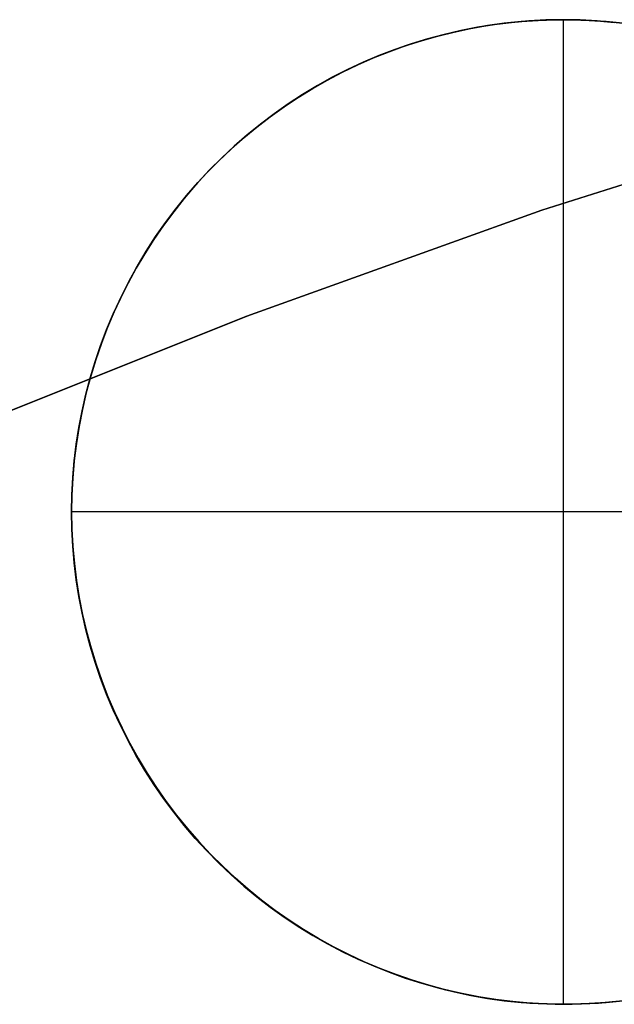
# Model space of a CAD drawing. Header units: millimetres. Extents: x -273 to 273, y -240 to 302.
# Tile 101 of 256: x -154 to -148, y 147 to 157. Entities that reach past the tile are written whole.
import ezdxf

# ---------------------------------------------------------------- set-up
doc = ezdxf.new("R2010")
doc.units = ezdxf.units.MM
doc.header["$MEASUREMENT"] = 0
doc.layers.add('IGES level 2', color=7, linetype='Continuous', true_color=0x008000)

msp = doc.modelspace()

# ---------------------------------------------------------------- linework, layer by layer
at = {"layer": 'IGES level 2'}
for p, q in [((-149.579, 157.202, 441.631), (-149.748, 157.166, 441.631)), ((-149.748, 157.166, 428.955), (-149.579, 157.202, 428.955)), ((-149.748, 157.166, 441.631), (-149.579, 157.202, 441.631)), ((-149.68, 157.183, 416.602), (-149.509, 157.216, 416.59)), ((-149.409, 157.232, 441.631), (-149.579, 157.202, 441.631)), ((-149.579, 157.202, 428.955), (-149.409, 157.232, 428.955)), ((-149.579, 157.202, 441.631), (-149.409, 157.232, 441.631)), ((-149.509, 157.216, 416.59), (-149.337, 157.243, 416.578)), ((-149.238, 157.255, 441.631), (-149.409, 157.232, 441.631)), ((-149.409, 157.232, 428.955), (-149.238, 157.255, 428.955)), ((-149.409, 157.232, 441.631), (-149.238, 157.255, 441.631)), ((-149.337, 157.243, 416.578), (-149.164, 157.264, 416.566)), ((-149.066, 157.273, 441.631), (-149.238, 157.255, 441.631)), ((-149.238, 157.255, 428.955), (-149.066, 157.273, 428.955)), ((-149.238, 157.255, 441.631), (-149.066, 157.273, 441.631)), ((-149.164, 157.264, 416.566), (-148.99, 157.28, 416.555)), ((-148.894, 157.285, 441.631), (-149.066, 157.273, 441.631)), ((-149.066, 157.273, 428.955), (-148.894, 157.285, 428.955)), ((-149.066, 157.273, 441.631), (-148.894, 157.285, 441.631)), ((-148.99, 157.28, 416.555), (-148.816, 157.289, 416.543)), ((-148.721, 157.291, 441.631), (-148.894, 157.285, 441.631)), ((-148.894, 157.285, 428.955), (-148.721, 157.291, 428.955)), ((-148.894, 157.285, 441.631), (-148.721, 157.291, 441.631)), ((-148.816, 157.289, 416.543), (-148.642, 157.292, 416.531)), ((-148.549, 157.291, 441.631), (-148.721, 157.291, 441.631)), ((-148.721, 157.291, 428.955), (-148.549, 157.291, 428.955)), ((-148.721, 157.291, 441.631), (-148.549, 157.291, 441.631)), ((-148.642, 157.292, 416.531), (-148.468, 157.289, 416.52)), ((-148.635, 157.292, 441.631), (-148.635, 157.292, 416.531)), ((-148.635, 147.292, 441.631), (-148.635, 157.292, 441.631)), ((-148.376, 157.285, 441.631), (-148.549, 157.291, 441.631)), ((-148.549, 157.291, 428.955), (-148.376, 157.285, 428.955)), ((-148.549, 157.291, 441.631), (-148.376, 157.285, 441.631)), ((-148.468, 157.289, 416.52), (-148.294, 157.28, 416.509)), ((-148.204, 157.273, 441.631), (-148.376, 157.285, 441.631)), ((-148.376, 157.285, 428.955), (-148.204, 157.273, 428.955)), ((-148.376, 157.285, 441.631), (-148.204, 157.273, 441.631)), ((-148.294, 157.28, 416.509), (-148.12, 157.264, 416.498)), ((-148.032, 157.255, 441.631), (-148.204, 157.273, 441.631)), ((-148.204, 157.273, 428.955), (-148.032, 157.255, 428.955)), ((-148.204, 157.273, 441.631), (-148.032, 157.255, 441.631)), ((-149.915, 157.125, 441.631), (-150.081, 157.078, 441.631)), ((-150.081, 157.078, 428.955), (-149.915, 157.125, 428.955)), ((-150.081, 157.078, 441.631), (-149.915, 157.125, 441.631)), ((-150.018, 157.098, 416.626), (-149.85, 157.143, 416.614)), ((-149.748, 157.166, 441.631), (-149.915, 157.125, 441.631)), ((-149.915, 157.125, 428.955), (-149.748, 157.166, 428.955)), ((-149.915, 157.125, 441.631), (-149.748, 157.166, 441.631)), ((-149.85, 157.143, 416.614), (-149.68, 157.183, 416.602)), ((-150.246, 157.025, 441.631), (-150.408, 156.967, 441.631)), ((-150.408, 156.967, 428.955), (-150.246, 157.025, 428.955)), ((-150.408, 156.967, 441.631), (-150.246, 157.025, 441.631)), ((-150.35, 156.99, 416.65), (-150.185, 157.047, 416.638)), ((-150.081, 157.078, 441.631), (-150.246, 157.025, 441.631)), ((-150.246, 157.025, 428.955), (-150.081, 157.078, 428.955)), ((-150.246, 157.025, 441.631), (-150.081, 157.078, 441.631)), ((-150.185, 157.047, 416.638), (-150.018, 157.098, 416.626)), ((-150.568, 156.903, 441.631), (-150.726, 156.833, 441.631)), ((-150.726, 156.833, 428.955), (-150.568, 156.903, 428.955)), ((-150.726, 156.833, 441.631), (-150.568, 156.903, 441.631)), ((-150.673, 156.86, 416.674), (-150.512, 156.928, 416.662)), ((-150.408, 156.967, 441.631), (-150.568, 156.903, 441.631)), ((-150.568, 156.903, 428.955), (-150.408, 156.967, 428.955)), ((-150.568, 156.903, 441.631), (-150.408, 156.967, 441.631)), ((-150.512, 156.928, 416.662), (-150.35, 156.99, 416.65)), ((-150.726, 156.833, 441.631), (-150.882, 156.759, 441.631)), ((-150.882, 156.759, 428.955), (-150.726, 156.833, 428.955)), ((-150.882, 156.759, 441.631), (-150.726, 156.833, 441.631)), ((-150.831, 156.786, 416.686), (-150.673, 156.86, 416.674)), ((-151.138, 156.622, 416.71), (-150.986, 156.707, 416.698)), ((-150.882, 156.759, 441.631), (-151.035, 156.678, 441.631)), ((-151.035, 156.678, 428.955), (-150.882, 156.759, 428.955)), ((-151.035, 156.678, 441.631), (-150.882, 156.759, 441.631)), ((-150.986, 156.707, 416.698), (-150.831, 156.786, 416.686)), ((-151.288, 156.532, 416.722), (-151.138, 156.622, 416.71)), ((-151.035, 156.678, 441.631), (-151.185, 156.593, 441.631)), ((-151.185, 156.593, 428.955), (-151.035, 156.678, 428.955)), ((-151.185, 156.593, 441.631), (-151.035, 156.678, 441.631)), ((-151.332, 156.502, 441.631), (-151.475, 156.407, 441.631)), ((-151.475, 156.407, 428.955), (-151.332, 156.502, 428.955)), ((-151.475, 156.407, 441.631), (-151.332, 156.502, 441.631)), ((-151.434, 156.437, 416.733), (-151.288, 156.532, 416.722)), ((-151.185, 156.593, 441.631), (-151.332, 156.502, 441.631)), ((-151.332, 156.502, 428.955), (-151.185, 156.593, 428.955)), ((-151.332, 156.502, 441.631), (-151.185, 156.593, 441.631)), ((-151.475, 156.407, 441.631), (-151.616, 156.306, 441.631)), ((-151.616, 156.306, 428.955), (-151.475, 156.407, 428.955)), ((-151.616, 156.306, 441.631), (-151.475, 156.407, 441.631)), ((-151.577, 156.337, 416.745), (-151.434, 156.437, 416.733)), ((-151.616, 156.306, 441.631), (-151.753, 156.201, 441.631)), ((-151.753, 156.201, 428.955), (-151.616, 156.306, 428.955)), ((-151.753, 156.201, 441.631), (-151.616, 156.306, 441.631)), ((-151.716, 156.232, 416.756), (-151.577, 156.337, 416.745)), ((-151.753, 156.201, 441.631), (-151.886, 156.091, 441.631)), ((-151.886, 156.091, 428.955), (-151.753, 156.201, 428.955)), ((-151.886, 156.091, 441.631), (-151.753, 156.201, 441.631)), ((-151.851, 156.123, 416.768), (-151.716, 156.232, 416.756)), ((-151.983, 156.008, 416.779), (-151.851, 156.123, 416.768)), ((-152.11, 155.889, 416.79), (-151.983, 156.008, 416.779)), ((-151.886, 156.091, 441.631), (-152.015, 155.977, 441.631)), ((-152.015, 155.977, 428.955), (-151.886, 156.091, 428.955)), ((-152.015, 155.977, 441.631), (-151.886, 156.091, 441.631)), ((-152.015, 155.977, 441.631), (-152.14, 155.858, 441.631)), ((-152.14, 155.858, 428.955), (-152.015, 155.977, 428.955)), ((-152.14, 155.858, 441.631), (-152.015, 155.977, 441.631)), ((-152.14, 155.858, 441.631), (-152.261, 155.735, 441.631)), ((-152.261, 155.735, 428.955), (-152.14, 155.858, 428.955)), ((-152.261, 155.735, 441.631), (-152.14, 155.858, 441.631)), ((-152.233, 155.766, 416.8), (-152.11, 155.889, 416.79)), ((-152.261, 155.735, 441.631), (-152.378, 155.607, 441.631)), ((-152.378, 155.607, 428.955), (-152.261, 155.735, 428.955)), ((-152.378, 155.607, 441.631), (-152.261, 155.735, 441.631)), ((-152.352, 155.638, 416.811), (-152.233, 155.766, 416.8)), ((-152.378, 155.607, 441.631), (-152.49, 155.476, 441.631)), ((-152.49, 155.476, 428.955), (-152.378, 155.607, 428.955)), ((-152.49, 155.476, 441.631), (-152.378, 155.607, 441.631)), ((-152.466, 155.506, 416.821), (-152.352, 155.638, 416.811)), ((-152.576, 155.371, 416.831), (-152.466, 155.506, 416.821)), ((-152.49, 155.476, 441.631), (-152.598, 155.341, 441.631)), ((-152.598, 155.341, 428.955), (-152.49, 155.476, 428.955)), ((-152.598, 155.341, 441.631), (-152.49, 155.476, 441.631)), ((-152.598, 155.341, 441.631), (-152.7, 155.203, 441.631)), ((-152.7, 155.203, 428.955), (-152.598, 155.341, 428.955)), ((-152.7, 155.203, 441.631), (-152.598, 155.341, 441.631)), ((-152.681, 155.231, 416.841), (-152.576, 155.371, 416.831)), ((-152.7, 155.203, 441.631), (-152.798, 155.061, 441.631)), ((-152.798, 155.061, 428.955), (-152.7, 155.203, 428.955)), ((-152.798, 155.061, 441.631), (-152.7, 155.203, 441.631)), ((-152.781, 155.089, 416.851), (-152.681, 155.231, 416.841)), ((-152.798, 155.061, 441.631), (-152.892, 154.915, 441.631)), ((-152.892, 154.915, 428.955), (-152.798, 155.061, 428.955)), ((-152.892, 154.915, 441.631), (-152.798, 155.061, 441.631)), ((-152.876, 154.942, 416.86), (-152.781, 155.089, 416.851)), ((-152.892, 154.915, 441.631), (-152.98, 154.767, 441.631)), ((-152.98, 154.767, 428.955), (-152.892, 154.915, 428.955)), ((-152.98, 154.767, 441.631), (-152.892, 154.915, 441.631)), ((-152.966, 154.793, 416.869), (-152.876, 154.942, 416.86)), ((-152.98, 154.767, 441.631), (-153.062, 154.615, 441.631)), ((-153.062, 154.615, 428.955), (-152.98, 154.767, 428.955)), ((-153.062, 154.615, 441.631), (-152.98, 154.767, 441.631)), ((-153.05, 154.64, 416.878), (-152.966, 154.793, 416.869)), ((-153.062, 154.615, 441.631), (-153.14, 154.461, 441.631)), ((-153.14, 154.461, 428.955), (-153.062, 154.615, 428.955)), ((-153.14, 154.461, 441.631), (-153.062, 154.615, 441.631)), ((-153.129, 154.484, 416.886), (-153.05, 154.64, 416.878)), ((-153.14, 154.461, 441.631), (-153.212, 154.304, 441.631)), ((-153.212, 154.304, 428.955), (-153.14, 154.461, 428.955)), ((-153.212, 154.304, 441.631), (-153.14, 154.461, 441.631)), ((-153.203, 154.326, 416.895), (-153.129, 154.484, 416.886)), ((-153.212, 154.304, 441.631), (-153.279, 154.145, 441.631)), ((-153.279, 154.145, 428.955), (-153.212, 154.304, 428.955)), ((-153.279, 154.145, 441.631), (-153.212, 154.304, 441.631)), ((-153.271, 154.166, 416.902), (-153.203, 154.326, 416.895)), ((-153.279, 154.145, 441.631), (-153.34, 153.984, 441.631)), ((-153.34, 153.984, 428.955), (-153.279, 154.145, 428.955)), ((-153.34, 153.984, 441.631), (-153.279, 154.145, 441.631)), ((-153.333, 154.003, 416.91), (-153.271, 154.166, 416.902)), ((-153.39, 153.838, 416.917), (-153.333, 154.003, 416.91)), ((-153.34, 153.984, 441.631), (-153.396, 153.82, 441.631)), ((-153.396, 153.82, 428.955), (-153.34, 153.984, 428.955)), ((-153.396, 153.82, 441.631), (-153.34, 153.984, 441.631)), ((-153.396, 153.82, 441.631), (-153.446, 153.655, 441.631)), ((-153.446, 153.655, 428.955), (-153.396, 153.82, 428.955)), ((-153.446, 153.655, 441.631), (-153.396, 153.82, 441.631)), ((-153.441, 153.671, 416.924), (-153.39, 153.838, 416.917)), ((-153.446, 153.655, 441.631), (-153.49, 153.488, 441.631)), ((-153.49, 153.488, 428.955), (-153.446, 153.655, 428.955)), ((-153.49, 153.488, 441.631), (-153.446, 153.655, 441.631)), ((-153.486, 153.502, 416.931), (-153.441, 153.671, 416.924)), ((-153.526, 153.332, 416.937), (-153.486, 153.502, 416.931)), ((-153.49, 153.488, 441.631), (-153.528, 153.32, 441.631)), ((-153.528, 153.32, 428.955), (-153.49, 153.488, 428.955)), ((-153.528, 153.32, 441.631), (-153.49, 153.488, 441.631)), ((-153.528, 153.32, 441.631), (-153.561, 153.151, 441.631)), ((-153.561, 153.151, 428.955), (-153.528, 153.32, 428.955)), ((-153.561, 153.151, 441.631), (-153.528, 153.32, 441.631)), ((-153.559, 153.161, 416.943), (-153.526, 153.332, 416.937)), ((-153.561, 153.151, 441.631), (-153.588, 152.98, 441.631)), ((-153.588, 152.98, 428.955), (-153.561, 153.151, 428.955)), ((-153.588, 152.98, 441.631), (-153.561, 153.151, 441.631)), ((-153.586, 152.988, 416.948), (-153.559, 153.161, 416.943)), ((-153.608, 152.815, 416.953), (-153.586, 152.988, 416.948)), ((-153.588, 152.98, 441.631), (-153.608, 152.809, 441.631)), ((-153.608, 152.809, 428.955), (-153.588, 152.98, 428.955)), ((-153.608, 152.809, 441.631), (-153.588, 152.98, 441.631)), ((-153.623, 152.641, 416.958), (-153.608, 152.815, 416.953)), ((-153.608, 152.809, 441.631), (-153.623, 152.637, 441.631)), ((-153.623, 152.637, 428.955), (-153.608, 152.809, 428.955)), ((-153.623, 152.637, 441.631), (-153.608, 152.809, 441.631)), ((-153.632, 152.466, 416.962), (-153.623, 152.641, 416.958)), ((-153.623, 152.637, 441.631), (-153.632, 152.464, 441.631)), ((-153.632, 152.464, 428.955), (-153.623, 152.637, 428.955)), ((-153.632, 152.464, 441.631), (-153.623, 152.637, 441.631)), ((-153.635, 152.292, 416.966), (-153.632, 152.466, 416.962)), ((-153.632, 152.464, 441.631), (-153.635, 152.292, 441.631)), ((-153.635, 152.292, 428.955), (-153.632, 152.464, 428.955)), ((-153.635, 152.292, 441.631), (-153.632, 152.464, 441.631)), ((-153.635, 152.292, 441.631), (-153.635, 152.292, 416.966)), ((-153.632, 152.119, 441.631), (-153.635, 152.292, 441.631)), ((-143.635, 152.292, 441.631), (-153.635, 152.292, 441.631)), ((-153.635, 152.292, 416.966), (-153.635, 152.292, 441.631)), ((-153.632, 152.117, 416.969), (-153.635, 152.292, 416.966)), ((-153.635, 152.292, 441.631), (-153.632, 152.119, 441.631)), ((-153.632, 152.119, 428.969), (-153.635, 152.292, 428.969)), ((-153.623, 151.947, 441.631), (-153.632, 152.119, 441.631)), ((-153.632, 152.119, 441.631), (-153.623, 151.947, 441.631)), ((-153.623, 151.947, 428.969), (-153.632, 152.119, 428.969)), ((-153.622, 151.943, 416.972), (-153.632, 152.117, 416.969)), ((-153.608, 151.775, 441.631), (-153.623, 151.947, 441.631)), ((-153.623, 151.947, 441.631), (-153.608, 151.775, 441.631)), ((-153.608, 151.775, 428.969), (-153.623, 151.947, 428.969)), ((-153.606, 151.769, 416.974), (-153.622, 151.943, 416.972)), ((-153.588, 151.604, 441.631), (-153.608, 151.775, 441.631)), ((-153.608, 151.775, 441.631), (-153.588, 151.604, 441.631)), ((-153.588, 151.604, 428.969), (-153.608, 151.775, 428.969)), ((-153.584, 151.596, 416.976), (-153.606, 151.769, 416.974)), ((-153.561, 151.433, 441.631), (-153.588, 151.604, 441.631)), ((-153.588, 151.604, 441.631), (-153.561, 151.433, 441.631)), ((-153.561, 151.433, 428.969), (-153.588, 151.604, 428.969)), ((-153.557, 151.423, 416.977), (-153.584, 151.596, 416.976)), ((-153.528, 151.264, 441.631), (-153.561, 151.433, 441.631)), ((-153.561, 151.433, 441.631), (-153.528, 151.264, 441.631)), ((-153.528, 151.264, 428.969), (-153.561, 151.433, 428.969)), ((-153.523, 151.252, 416.978), (-153.557, 151.423, 416.977)), ((-153.49, 151.095, 441.631), (-153.528, 151.264, 441.631)), ((-153.528, 151.264, 441.631), (-153.49, 151.095, 441.631)), ((-153.49, 151.095, 428.969), (-153.528, 151.264, 428.969)), ((-153.483, 151.082, 416.979), (-153.523, 151.252, 416.978)), ((-153.446, 150.928, 441.631), (-153.49, 151.095, 441.631)), ((-153.49, 151.095, 441.631), (-153.446, 150.928, 441.631)), ((-153.446, 150.928, 428.969), (-153.49, 151.095, 428.969)), ((-153.438, 150.913, 416.979), (-153.483, 151.082, 416.979)), ((-153.396, 150.763, 441.631), (-153.446, 150.928, 441.631)), ((-153.446, 150.928, 441.631), (-153.396, 150.763, 441.631)), ((-153.396, 150.763, 428.969), (-153.446, 150.928, 428.969)), ((-153.386, 150.746, 416.979), (-153.438, 150.913, 416.979)), ((-153.34, 150.6, 441.631), (-153.396, 150.763, 441.631)), ((-153.396, 150.763, 441.631), (-153.34, 150.6, 441.631)), ((-153.34, 150.6, 428.969), (-153.396, 150.763, 428.969)), ((-153.329, 150.581, 416.978), (-153.386, 150.746, 416.979)), ((-153.279, 150.438, 441.631), (-153.34, 150.6, 441.631)), ((-153.34, 150.6, 441.631), (-153.279, 150.438, 441.631)), ((-153.279, 150.438, 428.969), (-153.34, 150.6, 428.969)), ((-153.266, 150.418, 416.977), (-153.329, 150.581, 416.978)), ((-153.212, 150.279, 441.631), (-153.279, 150.438, 441.631)), ((-153.279, 150.438, 441.631), (-153.212, 150.279, 441.631)), ((-153.212, 150.279, 428.969), (-153.279, 150.438, 428.969)), ((-153.197, 150.257, 416.976), (-153.266, 150.418, 416.977)), ((-153.14, 150.122, 441.631), (-153.212, 150.279, 441.631)), ((-153.212, 150.279, 441.631), (-153.14, 150.122, 441.631)), ((-153.14, 150.122, 428.969), (-153.212, 150.279, 428.969)), ((-153.123, 150.099, 416.974), (-153.197, 150.257, 416.976)), ((-153.062, 149.968, 441.631), (-153.14, 150.122, 441.631)), ((-153.14, 150.122, 441.631), (-153.062, 149.968, 441.631)), ((-153.062, 149.968, 428.969), (-153.14, 150.122, 428.969)), ((-153.044, 149.944, 416.971), (-153.123, 150.099, 416.974)), ((-152.98, 149.817, 441.631), (-153.062, 149.968, 441.631)), ((-153.062, 149.968, 441.631), (-152.98, 149.817, 441.631)), ((-152.98, 149.817, 428.969), (-153.062, 149.968, 428.969)), ((-152.959, 149.791, 416.969), (-153.044, 149.944, 416.971)), ((-152.892, 149.668, 441.631), (-152.98, 149.817, 441.631)), ((-152.98, 149.817, 441.631), (-152.892, 149.668, 441.631)), ((-152.892, 149.668, 428.969), (-152.98, 149.817, 428.969)), ((-152.869, 149.641, 416.966), (-152.959, 149.791, 416.969)), ((-152.798, 149.523, 441.631), (-152.892, 149.668, 441.631)), ((-152.892, 149.668, 441.631), (-152.798, 149.523, 441.631)), ((-152.798, 149.523, 428.969), (-152.892, 149.668, 428.969)), ((-152.773, 149.495, 416.962), (-152.869, 149.641, 416.966)), ((-152.7, 149.381, 441.631), (-152.798, 149.523, 441.631)), ((-152.798, 149.523, 441.631), (-152.7, 149.381, 441.631)), ((-152.7, 149.381, 428.969), (-152.798, 149.523, 428.969)), ((-152.673, 149.352, 416.958), (-152.773, 149.495, 416.962)), ((-152.598, 149.242, 441.631), (-152.7, 149.381, 441.631)), ((-152.7, 149.381, 441.631), (-152.598, 149.242, 441.631)), ((-152.598, 149.242, 428.969), (-152.7, 149.381, 428.969)), ((-152.568, 149.213, 416.954), (-152.673, 149.352, 416.958)), ((-152.49, 149.107, 441.631), (-152.598, 149.242, 441.631)), ((-152.598, 149.242, 441.631), (-152.49, 149.107, 441.631)), ((-152.49, 149.107, 428.969), (-152.598, 149.242, 428.969)), ((-152.458, 149.077, 416.949), (-152.568, 149.213, 416.954)), ((-152.378, 148.976, 441.631), (-152.49, 149.107, 441.631)), ((-152.49, 149.107, 441.631), (-152.378, 148.976, 441.631)), ((-152.378, 148.976, 428.969), (-152.49, 149.107, 428.969)), ((-152.343, 148.946, 416.944), (-152.458, 149.077, 416.949)), ((-152.261, 148.849, 441.631), (-152.378, 148.976, 441.631)), ((-152.378, 148.976, 441.631), (-152.261, 148.849, 441.631)), ((-152.261, 148.849, 428.969), (-152.378, 148.976, 428.969)), ((-152.224, 148.818, 416.939), (-152.343, 148.946, 416.944)), ((-152.14, 148.726, 441.631), (-152.261, 148.849, 441.631)), ((-152.261, 148.849, 441.631), (-152.14, 148.726, 441.631)), ((-152.14, 148.726, 428.969), (-152.261, 148.849, 428.969)), ((-152.1, 148.695, 416.933), (-152.224, 148.818, 416.939)), ((-152.015, 148.607, 441.631), (-152.14, 148.726, 441.631)), ((-152.14, 148.726, 441.631), (-152.015, 148.607, 441.631)), ((-152.015, 148.607, 428.969), (-152.14, 148.726, 428.969)), ((-151.973, 148.576, 416.927), (-152.1, 148.695, 416.933)), ((-151.886, 148.493, 441.631), (-152.015, 148.607, 441.631)), ((-152.015, 148.607, 441.631), (-151.886, 148.493, 441.631)), ((-151.886, 148.493, 428.969), (-152.015, 148.607, 428.969)), ((-151.841, 148.461, 416.92), (-151.973, 148.576, 416.927)), ((-151.753, 148.383, 441.631), (-151.886, 148.493, 441.631)), ((-151.886, 148.493, 441.631), (-151.753, 148.383, 441.631)), ((-151.753, 148.383, 428.969), (-151.886, 148.493, 428.969)), ((-151.705, 148.351, 416.913), (-151.841, 148.461, 416.92)), ((-151.616, 148.277, 441.631), (-151.753, 148.383, 441.631)), ((-151.753, 148.383, 441.631), (-151.616, 148.277, 441.631)), ((-151.616, 148.277, 428.969), (-151.753, 148.383, 428.969)), ((-151.566, 148.246, 416.906), (-151.705, 148.351, 416.913)), ((-151.475, 148.177, 441.631), (-151.616, 148.277, 441.631)), ((-151.616, 148.277, 441.631), (-151.475, 148.177, 441.631)), ((-151.475, 148.177, 428.969), (-151.616, 148.277, 428.969)), ((-151.423, 148.146, 416.898), (-151.566, 148.246, 416.906)), ((-151.332, 148.081, 441.631), (-151.475, 148.177, 441.631)), ((-151.475, 148.177, 441.631), (-151.332, 148.081, 441.631)), ((-151.332, 148.081, 428.969), (-151.475, 148.177, 428.969)), ((-151.277, 148.051, 416.891), (-151.423, 148.146, 416.898)), ((-151.185, 147.991, 441.631), (-151.332, 148.081, 441.631)), ((-151.332, 148.081, 441.631), (-151.185, 147.991, 441.631)), ((-151.185, 147.991, 428.969), (-151.332, 148.081, 428.969)), ((-151.127, 147.961, 416.882), (-151.277, 148.051, 416.891)), ((-151.035, 147.905, 441.631), (-151.185, 147.991, 441.631)), ((-151.185, 147.991, 441.631), (-151.035, 147.905, 441.631)), ((-151.035, 147.905, 428.969), (-151.185, 147.991, 428.969)), ((-150.974, 147.877, 416.874), (-151.127, 147.961, 416.882)), ((-150.882, 147.825, 441.631), (-151.035, 147.905, 441.631)), ((-151.035, 147.905, 441.631), (-150.882, 147.825, 441.631)), ((-150.882, 147.825, 428.969), (-151.035, 147.905, 428.969)), ((-150.819, 147.798, 416.865), (-150.974, 147.877, 416.874)), ((-150.726, 147.75, 441.631), (-150.882, 147.825, 441.631)), ((-150.882, 147.825, 441.631), (-150.726, 147.75, 441.631)), ((-150.726, 147.75, 428.969), (-150.882, 147.825, 428.969)), ((-150.661, 147.724, 416.856), (-150.819, 147.798, 416.865)), ((-150.568, 147.681, 441.631), (-150.726, 147.75, 441.631)), ((-150.726, 147.75, 441.631), (-150.568, 147.681, 441.631)), ((-150.568, 147.681, 428.969), (-150.726, 147.75, 428.969)), ((-150.5, 147.656, 416.847), (-150.661, 147.724, 416.856)), ((-150.408, 147.617, 441.631), (-150.568, 147.681, 441.631)), ((-150.568, 147.681, 441.631), (-150.408, 147.617, 441.631)), ((-150.408, 147.617, 428.969), (-150.568, 147.681, 428.969)), ((-150.337, 147.593, 416.837), (-150.5, 147.656, 416.847)), ((-150.246, 147.558, 441.631), (-150.408, 147.617, 441.631)), ((-150.408, 147.617, 441.631), (-150.246, 147.558, 441.631)), ((-150.246, 147.558, 428.969), (-150.408, 147.617, 428.969)), ((-150.172, 147.536, 416.828), (-150.337, 147.593, 416.837)), ((-150.081, 147.506, 441.631), (-150.246, 147.558, 441.631)), ((-150.246, 147.558, 441.631), (-150.081, 147.506, 441.631)), ((-150.081, 147.506, 428.969), (-150.246, 147.558, 428.969)), ((-150.006, 147.485, 416.818), (-150.172, 147.536, 416.828)), ((-149.915, 147.459, 441.631), (-150.081, 147.506, 441.631)), ((-150.081, 147.506, 441.631), (-149.915, 147.459, 441.631)), ((-149.915, 147.459, 428.969), (-150.081, 147.506, 428.969)), ((-149.837, 147.44, 416.807), (-150.006, 147.485, 416.818)), ((-149.748, 147.417, 441.631), (-149.915, 147.459, 441.631)), ((-149.915, 147.459, 441.631), (-149.748, 147.417, 441.631)), ((-149.748, 147.417, 428.969), (-149.915, 147.459, 428.969)), ((-149.667, 147.401, 416.797), (-149.837, 147.44, 416.807)), ((-149.579, 147.382, 441.631), (-149.748, 147.417, 441.631)), ((-149.748, 147.417, 441.631), (-149.579, 147.382, 441.631)), ((-149.579, 147.382, 428.969), (-149.748, 147.417, 428.969)), ((-149.496, 147.368, 416.786), (-149.667, 147.401, 416.797)), ((-149.409, 147.352, 441.631), (-149.579, 147.382, 441.631)), ((-149.579, 147.382, 441.631), (-149.409, 147.352, 441.631)), ((-149.409, 147.352, 428.969), (-149.579, 147.382, 428.969)), ((-149.324, 147.34, 416.775), (-149.496, 147.368, 416.786)), ((-149.238, 147.328, 441.631), (-149.409, 147.352, 441.631)), ((-149.409, 147.352, 441.631), (-149.238, 147.328, 441.631)), ((-149.238, 147.328, 428.969), (-149.409, 147.352, 428.969)), ((-149.151, 147.319, 416.764), (-149.324, 147.34, 416.775)), ((-149.066, 147.31, 441.631), (-149.238, 147.328, 441.631)), ((-149.238, 147.328, 441.631), (-149.066, 147.31, 441.631)), ((-149.066, 147.31, 428.969), (-149.238, 147.328, 428.969)), ((-148.977, 147.304, 416.753), (-149.151, 147.319, 416.764)), ((-148.894, 147.299, 441.631), (-149.066, 147.31, 441.631)), ((-149.066, 147.31, 441.631), (-148.894, 147.299, 441.631)), ((-148.894, 147.299, 428.969), (-149.066, 147.31, 428.969)), ((-148.803, 147.295, 416.742), (-148.977, 147.304, 416.753)), ((-148.281, 147.304, 416.707), (-148.455, 147.295, 416.719)), ((-148.204, 147.31, 441.631), (-148.376, 147.299, 441.631)), ((-148.376, 147.299, 441.631), (-148.204, 147.31, 441.631)), ((-148.204, 147.31, 428.969), (-148.376, 147.299, 428.969)), ((-148.107, 147.319, 416.696), (-148.281, 147.304, 416.707)), ((-148.032, 147.328, 441.631), (-148.204, 147.31, 441.631)), ((-148.204, 147.31, 441.631), (-148.032, 147.328, 441.631)), ((-148.032, 147.328, 428.969), (-148.204, 147.31, 428.969)), ((-148.721, 147.293, 441.631), (-148.894, 147.299, 441.631)), ((-148.894, 147.299, 441.631), (-148.721, 147.293, 441.631)), ((-148.721, 147.293, 428.969), (-148.894, 147.299, 428.969)), ((-148.629, 147.292, 416.73), (-148.803, 147.295, 416.742)), ((-148.549, 147.293, 441.631), (-148.721, 147.293, 441.631)), ((-148.721, 147.293, 441.631), (-148.549, 147.293, 441.631)), ((-148.549, 147.293, 428.969), (-148.721, 147.293, 428.969)), ((-148.635, 147.292, 441.631), (-148.635, 147.292, 416.731)), ((-148.455, 147.295, 416.719), (-148.629, 147.292, 416.73)), ((-148.376, 147.299, 441.631), (-148.549, 147.293, 441.631)), ((-148.549, 147.293, 441.631), (-148.376, 147.299, 441.631)), ((-148.376, 147.299, 428.969), (-148.549, 147.293, 428.969))]:
    msp.add_line(p, q, dxfattribs=at)
at = {"layer": 'IGES level 2', "color": 31, "true_color": 0xfabe47}
for p, q in [((-149.509, 157.216, 416.59), (-149.68, 157.183, 416.602)), ((-149.337, 157.243, 416.578), (-149.509, 157.216, 416.59)), ((-149.164, 157.264, 416.566), (-149.337, 157.243, 416.578)), ((-148.99, 157.28, 416.555), (-149.164, 157.264, 416.566)), ((-148.816, 157.289, 416.543), (-148.99, 157.28, 416.555)), ((-148.642, 157.292, 416.531), (-148.816, 157.289, 416.543)), ((-148.468, 157.289, 416.52), (-148.642, 157.292, 416.531)), ((-148.294, 157.28, 416.509), (-148.468, 157.289, 416.52)), ((-148.12, 157.264, 416.498), (-148.294, 157.28, 416.509)), ((-147.947, 157.243, 416.487), (-148.12, 157.264, 416.498)), ((-149.85, 157.143, 416.614), (-150.018, 157.098, 416.626)), ((-149.68, 157.183, 416.602), (-149.85, 157.143, 416.614)), ((-150.185, 157.047, 416.638), (-150.35, 156.99, 416.65)), ((-150.018, 157.098, 416.626), (-150.185, 157.047, 416.638)), ((-150.512, 156.928, 416.662), (-150.673, 156.86, 416.674)), ((-150.35, 156.99, 416.65), (-150.512, 156.928, 416.662)), ((-150.673, 156.86, 416.674), (-150.831, 156.786, 416.686)), ((-150.986, 156.707, 416.698), (-151.138, 156.622, 416.71)), ((-150.831, 156.786, 416.686), (-150.986, 156.707, 416.698)), ((-151.138, 156.622, 416.71), (-151.288, 156.532, 416.722)), ((-151.288, 156.532, 416.722), (-151.434, 156.437, 416.733)), ((-151.434, 156.437, 416.733), (-151.577, 156.337, 416.745)), ((-151.577, 156.337, 416.745), (-151.716, 156.232, 416.756)), ((-148.858, 155.356, 526.022), (-145.823, 156.322, 525.197)), ((-145.823, 156.322, 525.197), (-148.858, 155.356, 526.022)), ((-151.716, 156.232, 416.756), (-151.851, 156.123, 416.768)), ((-151.851, 156.123, 416.768), (-151.983, 156.008, 416.779)), ((-151.983, 156.008, 416.779), (-152.11, 155.889, 416.79)), ((-152.11, 155.889, 416.79), (-152.233, 155.766, 416.8)), ((-152.233, 155.766, 416.8), (-152.352, 155.638, 416.811)), ((-152.352, 155.638, 416.811), (-152.466, 155.506, 416.821)), ((-152.466, 155.506, 416.821), (-152.576, 155.371, 416.831)), ((-152.576, 155.371, 416.831), (-152.681, 155.231, 416.841)), ((-151.853, 154.282, 526.859), (-148.858, 155.356, 526.022)), ((-148.858, 155.356, 526.022), (-151.853, 154.282, 526.859)), ((-152.681, 155.231, 416.841), (-152.781, 155.089, 416.851)), ((-152.781, 155.089, 416.851), (-152.876, 154.942, 416.86)), ((-152.876, 154.942, 416.86), (-152.966, 154.793, 416.869)), ((-152.966, 154.793, 416.869), (-153.05, 154.64, 416.878)), ((-153.05, 154.64, 416.878), (-153.129, 154.484, 416.886)), ((-153.129, 154.484, 416.886), (-153.203, 154.326, 416.895)), ((-153.203, 154.326, 416.895), (-153.271, 154.166, 416.902)), ((-154.805, 153.104, 527.708), (-151.853, 154.282, 526.859)), ((-151.853, 154.282, 526.859), (-154.805, 153.104, 527.708)), ((-153.271, 154.166, 416.902), (-153.333, 154.003, 416.91)), ((-153.333, 154.003, 416.91), (-153.39, 153.838, 416.917)), ((-153.39, 153.838, 416.917), (-153.441, 153.671, 416.924)), ((-153.441, 153.671, 416.924), (-153.486, 153.502, 416.931)), ((-153.486, 153.502, 416.931), (-153.526, 153.332, 416.937)), ((-153.526, 153.332, 416.937), (-153.559, 153.161, 416.943)), ((-153.559, 153.161, 416.943), (-153.586, 152.988, 416.948)), ((-153.586, 152.988, 416.948), (-153.608, 152.815, 416.953)), ((-153.608, 152.815, 416.953), (-153.623, 152.641, 416.958)), ((-153.623, 152.641, 416.958), (-153.632, 152.466, 416.962)), ((-153.632, 152.466, 416.962), (-153.635, 152.292, 416.966)), ((-153.635, 152.292, 416.966), (-153.632, 152.117, 416.969)), ((-153.632, 152.117, 416.969), (-153.622, 151.943, 416.972)), ((-153.622, 151.943, 416.972), (-153.606, 151.769, 416.974)), ((-153.606, 151.769, 416.974), (-153.584, 151.596, 416.976)), ((-153.584, 151.596, 416.976), (-153.557, 151.423, 416.977)), ((-153.557, 151.423, 416.977), (-153.523, 151.252, 416.978)), ((-153.523, 151.252, 416.978), (-153.483, 151.082, 416.979)), ((-153.483, 151.082, 416.979), (-153.438, 150.913, 416.979)), ((-153.438, 150.913, 416.979), (-153.386, 150.746, 416.979)), ((-153.386, 150.746, 416.979), (-153.329, 150.581, 416.978)), ((-153.329, 150.581, 416.978), (-153.266, 150.418, 416.977)), ((-153.266, 150.418, 416.977), (-153.197, 150.257, 416.976)), ((-153.197, 150.257, 416.976), (-153.123, 150.099, 416.974)), ((-153.123, 150.099, 416.974), (-153.044, 149.944, 416.971)), ((-153.044, 149.944, 416.971), (-152.959, 149.791, 416.969)), ((-152.959, 149.791, 416.969), (-152.869, 149.641, 416.966)), ((-152.869, 149.641, 416.966), (-152.773, 149.495, 416.962)), ((-152.773, 149.495, 416.962), (-152.673, 149.352, 416.958)), ((-152.673, 149.352, 416.958), (-152.568, 149.213, 416.954)), ((-152.568, 149.213, 416.954), (-152.458, 149.077, 416.949)), ((-152.458, 149.077, 416.949), (-152.343, 148.946, 416.944)), ((-152.343, 148.946, 416.944), (-152.224, 148.818, 416.939)), ((-152.224, 148.818, 416.939), (-152.1, 148.695, 416.933)), ((-152.1, 148.695, 416.933), (-151.973, 148.576, 416.927)), ((-151.973, 148.576, 416.927), (-151.841, 148.461, 416.92)), ((-151.841, 148.461, 416.92), (-151.705, 148.351, 416.913)), ((-151.705, 148.351, 416.913), (-151.566, 148.246, 416.906)), ((-151.566, 148.246, 416.906), (-151.423, 148.146, 416.898)), ((-151.423, 148.146, 416.898), (-151.277, 148.051, 416.891)), ((-151.277, 148.051, 416.891), (-151.127, 147.961, 416.882)), ((-151.127, 147.961, 416.882), (-150.974, 147.877, 416.874)), ((-150.974, 147.877, 416.874), (-150.819, 147.798, 416.865)), ((-150.819, 147.798, 416.865), (-150.661, 147.724, 416.856)), ((-150.661, 147.724, 416.856), (-150.5, 147.656, 416.847)), ((-150.5, 147.656, 416.847), (-150.337, 147.593, 416.837)), ((-150.337, 147.593, 416.837), (-150.172, 147.536, 416.828)), ((-150.172, 147.536, 416.828), (-150.006, 147.485, 416.818)), ((-150.006, 147.485, 416.818), (-149.837, 147.44, 416.807)), ((-149.837, 147.44, 416.807), (-149.667, 147.401, 416.797)), ((-149.667, 147.401, 416.797), (-149.496, 147.368, 416.786)), ((-149.496, 147.368, 416.786), (-149.324, 147.34, 416.775)), ((-149.324, 147.34, 416.775), (-149.151, 147.319, 416.764)), ((-149.151, 147.319, 416.764), (-148.977, 147.304, 416.753)), ((-148.977, 147.304, 416.753), (-148.803, 147.295, 416.742)), ((-148.455, 147.295, 416.719), (-148.281, 147.304, 416.707)), ((-148.281, 147.304, 416.707), (-148.107, 147.319, 416.696)), ((-148.803, 147.295, 416.742), (-148.629, 147.292, 416.73)), ((-148.629, 147.292, 416.73), (-148.455, 147.295, 416.719))]:
    msp.add_line(p, q, dxfattribs=at)

doc.saveas('drawing.dxf')
